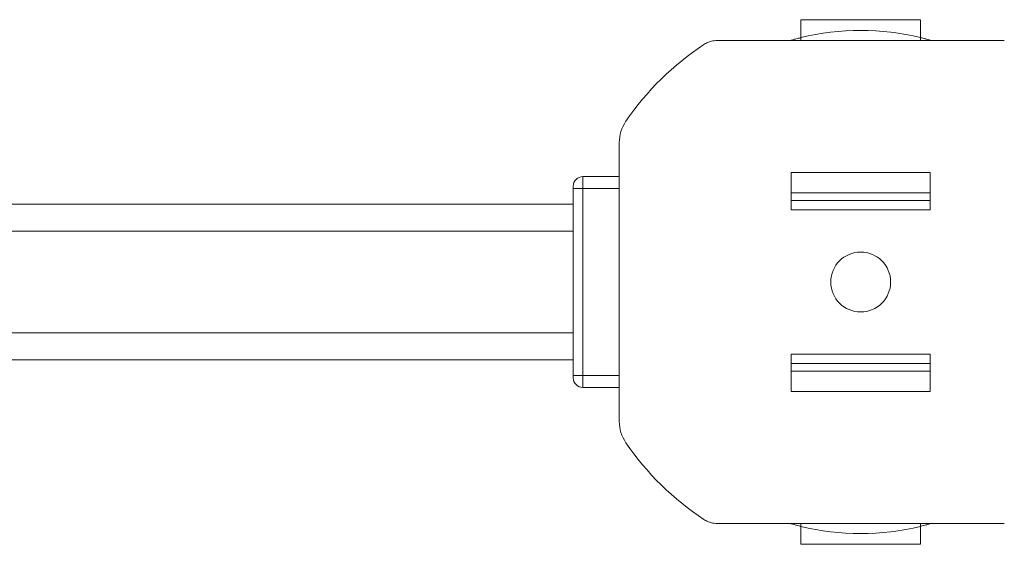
# Model space of a CAD drawing. Header units: millimetres. Extents: x -447 to 1924, y -61 to 422.
# Tile 5 of 62: x -157 to -74, y -61 to -17. Entities that reach past the tile are written whole.
import ezdxf

# ---------------------------------------------------------------- set-up
doc = ezdxf.new("R2010")
doc.units = ezdxf.units.MM

# ---------------------------------------------------------------- blocks, each defined once
blk = doc.blocks.new('Drawing View3')
at = {"color": 7, "linetype": 'Continuous', "lineweight": 18}
for p, q in [((123.221, 13.161), (113.221, 13.161)), ((113.221, 13.161), (113.221, 11.661)), ((123.221, 11.661), (123.221, 13.161)), ((113.221, 11.422), (113.221, 11.661)), ((123.221, 11.422), (123.221, 11.661)), ((130.208, 11.422), (106.234, 11.422)), ((98.064, -20.369), (98.064, 2.899)), ((95.021, -0.935), (95.021, 0.065)), ((95.021, 0.065), (98.064, 0.065)), ((124.023, 0.393), (112.419, 0.393)), ((112.419, -2.707), (112.419, 0.393)), ((124.023, -2.707), (124.023, 0.393)), ((94.221, -0.735), (94.221, -0.935)), ((94.221, -0.935), (95.021, -0.935)), ((94.221, -0.935), (94.221, -16.535)), ((95.021, -16.535), (95.021, -0.935)), ((98.064, -0.935), (95.021, -0.935)), ((112.419, -1.293), (124.023, -1.293)), ((94.221, -2.235), (21.811, -2.235)), ((112.419, -1.923), (124.023, -1.923)), ((112.419, -2.707), (124.023, -2.707)), ((21.811, -4.485), (94.221, -4.485)), ((21.811, -12.985), (94.221, -12.985)), ((112.419, -14.763), (124.023, -14.763)), ((112.419, -14.763), (112.419, -17.863)), ((124.023, -14.763), (124.023, -17.863)), ((21.811, -15.235), (94.221, -15.235)), ((112.419, -15.547), (124.023, -15.547)), ((112.419, -16.177), (124.023, -16.177)), ((94.221, -16.535), (94.221, -16.735)), ((94.221, -16.535), (95.021, -16.535)), ((95.021, -17.535), (95.021, -16.535)), ((95.021, -16.535), (98.064, -16.535)), ((95.021, -17.535), (98.064, -17.535)), ((124.023, -17.863), (112.419, -17.863)), ((130.208, -28.892), (106.234, -28.892)), ((113.221, -28.892), (113.221, -29.131)), ((113.221, -29.131), (113.221, -30.631)), ((123.221, -28.892), (123.221, -29.131)), ((123.221, -30.631), (123.221, -29.131)), ((113.221, -30.631), (123.221, -30.631))]:
    blk.add_line(p, q, dxfattribs=at)
blk.add_circle((118.221, -8.735), 2.5, dxfattribs=at)
for centre, radius, start, end in [((118.221, -8.735), 21, 76.22585, 103.77415), ((118.221, -8.735), 23.757, 123.43277, 145.61311), ((106.235, 9.42), 2.002, 113.31605, 123.43277), ((106.233, 9.426), 1.996, 103.66366, 113.32163), ((106.234, 9.419), 2.003, 90.00955, 103.66009), ((101.221, 2.899), 3.157, 145.61311, 180), ((95.021, -0.735), 0.8, 90, 180), ((95.021, -16.735), 0.8, 180, 270), ((101.221, -20.369), 3.157, 180, 214.38689), ((118.221, -8.735), 23.757, 214.38689, 236.56723), ((106.235, -26.89), 2.002, 236.56723, 246.68395), ((106.233, -26.896), 1.996, 246.67837, 256.33634), ((106.234, -26.889), 2.003, 256.33991, 269.99045), ((118.221, -8.735), 21, 256.22585, 283.77415)]:
    blk.add_arc(centre, radius, start, end, dxfattribs=at)
for points, knots in [([(113.221, 11.661), (113.21, 11.658), (113.189, 11.653), (113.025, 11.612), (112.782, 11.549), (112.537, 11.482), (112.38, 11.436), (112.334, 11.422)], [0, 0, 0, 0, 0.222547, 0.445009, 0.669912, 0.901057, 1, 1, 1, 1]), ([(124.11, 11.422), (124.005, 11.452), (123.785, 11.516), (123.503, 11.59), (123.302, 11.641), (123.227, 11.66), (123.222, 11.661), (123.221, 11.661)], [0, 0, 0, 0, 0.22399, 0.467096, 0.701821, 0.928849, 1, 1, 1, 1]), ([(113.221, -29.131), (113.216, -29.13), (113.204, -29.127), (113.087, -29.098), (112.869, -29.042), (112.606, -28.972), (112.415, -28.916), (112.333, -28.892)], [0, 0, 0, 0, 0.15191, 0.373081, 0.596467, 0.825205, 1, 1, 1, 1]), ([(124.108, -28.892), (124.038, -28.913), (123.851, -28.967), (123.582, -29.04), (123.351, -29.099), (123.236, -29.127), (123.225, -29.13), (123.221, -29.131)], [0, 0, 0, 0, 0.148873, 0.3944, 0.632101, 0.861549, 1, 1, 1, 1])]:
    blk.add_open_spline(points, degree=3, knots=knots, dxfattribs=at)

msp = doc.modelspace()

# ---------------------------------------------------------------- block references
at = {"color": 7, "linetype": 'Continuous', "lineweight": 18}
msp.add_blockref('Drawing View3', (-204.512, -30.373), dxfattribs=at)

doc.saveas('drawing.dxf')
